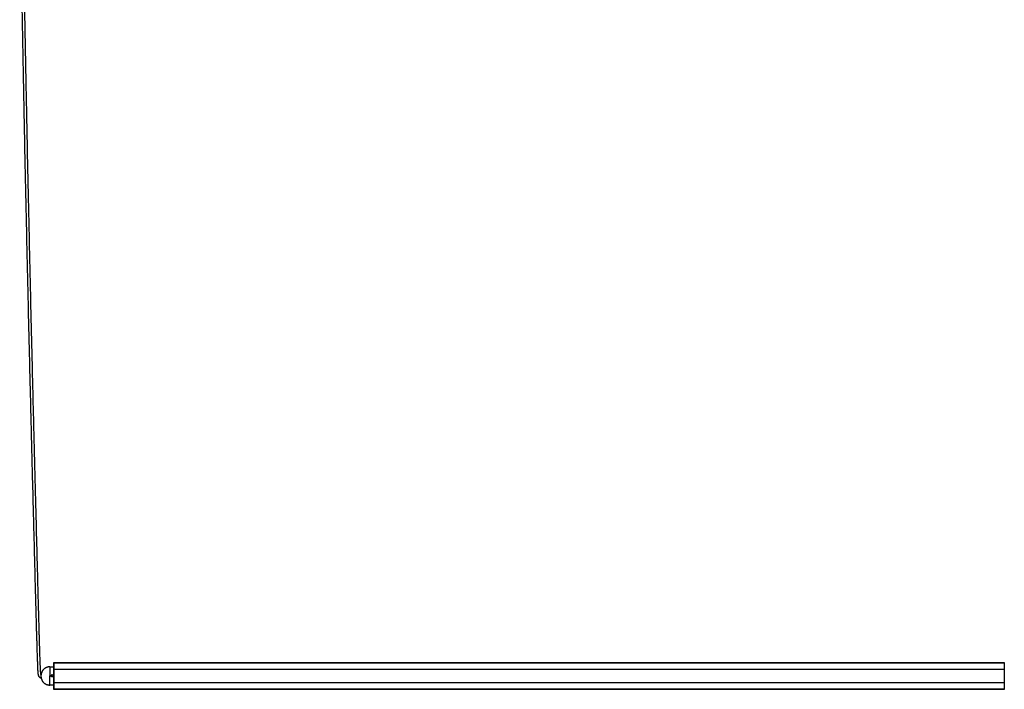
# Model space of a CAD drawing. Header units: millimetres. Extents: x -1144 to 1048, y 1092 to 3279.
# Tile 1 of 8: x -1138 to 106, y 1092 to 1937. Entities that reach past the tile are written whole.
import ezdxf

# ---------------------------------------------------------------- set-up
doc = ezdxf.new("R2010")
doc.units = ezdxf.units.MM
doc.layers.add('Make2D$Visible$Curvas', color=7, linetype='Continuous')

msp = doc.modelspace()

# ---------------------------------------------------------------- linework, layer by layer
at = {"layer": 'Make2D$Visible$Curvas', "color": 7, "lineweight": -3}
for points, knots in [([(-1110.6, 1105.6), (-1110.7, 1105.7), (-1110.7, 1105.7), (-1110.8, 1105.7), (-1110.8, 1105.7), (-1110.9, 1105.7), (-1111, 1105.8), (-1111, 1105.8), (-1111.1, 1105.8), (-1111.2, 1105.9), (-1111.3, 1105.9), (-1111.3, 1105.9), (-1111.4, 1106), (-1111.5, 1106), (-1111.5, 1106), (-1111.6, 1106.1), (-1111.7, 1106.1), (-1111.7, 1106.2), (-1111.8, 1106.2), (-1111.9, 1106.2), (-1111.9, 1106.3), (-1112, 1106.3), (-1112.1, 1106.4), (-1112.1, 1106.4), (-1112.2, 1106.5), (-1112.2, 1106.5), (-1112.3, 1106.6), (-1112.3, 1106.6), (-1112.4, 1106.7), (-1112.5, 1106.7), (-1112.5, 1106.8), (-1112.6, 1106.8), (-1112.6, 1106.9), (-1112.7, 1106.9), (-1112.7, 1107), (-1112.8, 1107), (-1112.8, 1107.1), (-1112.9, 1107.2), (-1112.9, 1107.2), (-1113, 1107.3), (-1113, 1107.3), (-1113, 1107.4), (-1113.1, 1107.5), (-1113.1, 1107.5), (-1113.2, 1107.6), (-1113.2, 1107.6), (-1113.2, 1107.7), (-1113.3, 1107.8), (-1113.3, 1107.8), (-1113.3, 1107.9), (-1113.4, 1107.9), (-1113.4, 1108), (-1113.4, 1108.1), (-1113.5, 1108.1), (-1113.5, 1108.2), (-1113.5, 1108.3), (-1113.6, 1108.3), (-1113.6, 1108.4), (-1113.6, 1108.5), (-1113.6, 1108.5), (-1113.7, 1108.6), (-1113.7, 1108.7), (-1113.7, 1108.7), (-1113.7, 1108.8), (-1113.8, 1108.9), (-1113.8, 1108.9), (-1113.8, 1109), (-1113.8, 1109.1), (-1113.8, 1109.1), (-1113.9, 1109.2), (-1113.9, 1109.3), (-1113.9, 1109.3), (-1113.9, 1109.4), (-1114, 1109.5), (-1114, 1109.5), (-1114, 1109.6), (-1114, 1109.7), (-1114, 1109.8), (-1114, 1109.8), (-1114.1, 1109.9), (-1114.1, 1109.9), (-1114.1, 1109.9), (-1114.1, 1110), (-1114.1, 1110), (-1114.1, 1110.1), (-1114.1, 1110.1), (-1114.1, 1110.1), (-1114.1, 1110.2), (-1114.1, 1110.2), (-1114.2, 1110.3), (-1114.2, 1110.3), (-1114.2, 1110.3), (-1114.2, 1110.4), (-1114.2, 1110.4), (-1114.2, 1110.5), (-1114.2, 1110.5), (-1114.2, 1110.6), (-1114.2, 1110.7), (-1114.3, 1110.8), (-1114.3, 1110.9), (-1114.3, 1111), (-1114.3, 1111), (-1114.3, 1111.1), (-1114.3, 1111.2), (-1114.3, 1111.2), (-1114.3, 1111.3), (-1114.3, 1111.4), (-1114.4, 1111.5), (-1114.4, 1111.5), (-1114.4, 1111.6), (-1114.4, 1111.7), (-1114.4, 1111.8), (-1114.4, 1111.9), (-1114.4, 1112), (-1114.4, 1112.1), (-1114.4, 1112.2), (-1114.4, 1112.3), (-1114.4, 1112.4), (-1114.5, 1112.5), (-1114.5, 1112.6), (-1114.5, 1112.7), (-1114.5, 1112.8), (-1114.5, 1112.9), (-1114.5, 1113), (-1114.5, 1113.2), (-1114.5, 1113.3), (-1114.5, 1113.4), (-1114.5, 1113.6), (-1114.6, 1113.7), (-1114.6, 1113.8), (-1114.6, 1114), (-1114.6, 1114.2), (-1114.6, 1114.3), (-1114.6, 1114.5), (-1114.6, 1114.6), (-1114.6, 1114.8), (-1114.6, 1115), (-1114.6, 1115.2), (-1114.7, 1115.4), (-1114.7, 1115.6), (-1114.7, 1115.8), (-1114.7, 1115.9), (-1114.7, 1116.2), (-1114.7, 1116.4), (-1114.7, 1116.6), (-1114.7, 1116.8), (-1114.7, 1117), (-1114.8, 1117.3), (-1114.8, 1117.8), (-1114.8, 1118.3), (-1114.8, 1118.8), (-1114.9, 1119.4), (-1114.9, 1120), (-1114.9, 1120.6), (-1114.9, 1121.2), (-1115, 1121.9), (-1115, 1122.6), (-1115, 1123.3), (-1115.1, 1124.1), (-1115.1, 1124.8), (-1115.1, 1125.7), (-1115.1, 1126.5), (-1115.2, 1127.3), (-1115.2, 1128.3), (-1115.2, 1129.2), (-1115.3, 1130.2), (-1115.3, 1131.2), (-1115.3, 1132.3), (-1115.4, 1133.3), (-1115.4, 1134.5), (-1115.5, 1135.6), (-1115.5, 1136.8), (-1115.5, 1138.1), (-1115.6, 1139.4), (-1115.6, 1140.6), (-1115.7, 1142), (-1115.7, 1143.4), (-1115.8, 1144.8), (-1115.8, 1146.4), (-1115.8, 1147.9), (-1115.9, 1149.4), (-1115.9, 1151.1), (-1116, 1152.7), (-1116, 1154.4), (-1116.1, 1156.2), (-1116.1, 1158), (-1116.2, 1159.8), (-1116.3, 1161.7), (-1116.3, 1163.7), (-1116.4, 1165.6), (-1116.4, 1167.7), (-1116.5, 1169.8), (-1116.6, 1171.9), (-1116.6, 1174.2), (-1116.7, 1176.5), (-1116.7, 1178.7), (-1116.8, 1181.1), (-1116.9, 1183.6), (-1116.9, 1186), (-1117, 1188.6), (-1117.1, 1191.2), (-1117.2, 1193.8), (-1117.2, 1196.5), (-1117.3, 1199.3), (-1117.4, 1202.1), (-1117.5, 1205), (-1117.5, 1208), (-1117.6, 1210.9), (-1117.7, 1214.1), (-1117.8, 1217.2), (-1117.9, 1220.3), (-1118, 1223.7), (-1118.1, 1227), (-1118.1, 1230.3), (-1118.2, 1233.9), (-1118.3, 1237.4), (-1118.4, 1240.9), (-1118.5, 1244.7), (-1118.6, 1248.4), (-1118.7, 1252.1), (-1118.8, 1256.1), (-1118.9, 1260), (-1119, 1264), (-1119.1, 1268.2), (-1119.2, 1272.3), (-1119.3, 1276.5), (-1119.5, 1280.9), (-1119.6, 1285.3), (-1119.7, 1289.7), (-1119.8, 1294.3), (-1119.9, 1298.9), (-1120, 1303.5), (-1120.2, 1308.4), (-1120.3, 1313.2), (-1120.4, 1318.1), (-1120.5, 1323.2), (-1120.7, 1328.3), (-1120.8, 1333.4), (-1120.9, 1338.7), (-1121.1, 1344.1), (-1121.2, 1349.4), (-1121.4, 1354.9), (-1121.5, 1360.3), (-1121.6, 1365.8), (-1121.8, 1371.5), (-1121.9, 1377.1), (-1122.1, 1382.8), (-1122.2, 1388.7), (-1122.4, 1394.5), (-1122.5, 1400.4), (-1122.7, 1406.5), (-1122.8, 1412.6), (-1123, 1418.7), (-1123.1, 1425), (-1123.3, 1431.3), (-1123.4, 1437.6), (-1123.8, 1450.7), (-1124.1, 1463.9), (-1124.4, 1477.1), (-1124.8, 1491), (-1125.1, 1504.9), (-1125.4, 1518.7), (-1125.8, 1533.3), (-1126.1, 1547.8), (-1126.5, 1562.3), (-1127.2, 1593), (-1127.9, 1623.6), (-1128.6, 1654.3), (-1128.9, 1670.3), (-1129.3, 1686.3), (-1129.6, 1702.3), (-1130, 1718.6), (-1130.4, 1734.9), (-1130.7, 1751.3), (-1131.1, 1767.9), (-1131.4, 1784.5), (-1131.7, 1801.1), (-1131.9, 1809.4), (-1132.1, 1817.8), (-1132.2, 1826.2), (-1132.4, 1834.6), (-1132.6, 1843), (-1132.7, 1851.4), (-1132.9, 1859.9), (-1133.1, 1868.3), (-1133.2, 1876.8), (-1133.4, 1885.2), (-1133.5, 1893.7), (-1133.7, 1902.2), (-1133.8, 1910.7), (-1134, 1919.1), (-1134.2, 1927.6), (-1134.3, 1936.1), (-1134.5, 1944.6), (-1134.6, 1953.1), (-1134.7, 1961.5), (-1134.9, 1970), (-1135, 1978.5), (-1135.2, 1987), (-1135.3, 1995.4), (-1135.4, 2003.9), (-1135.6, 2012.3), (-1135.7, 2020.7), (-1135.8, 2029.2), (-1136, 2037.6), (-1136.1, 2046), (-1136.2, 2054.4), (-1136.4, 2062.7), (-1136.5, 2071.1), (-1136.6, 2079.4), (-1136.7, 2087.7), (-1136.8, 2096), (-1136.9, 2104.3), (-1137, 2112.6), (-1137.1, 2120.8), (-1137.3, 2129.1), (-1137.4, 2137.2), (-1137.5, 2145.4), (-1137.5, 2153.6), (-1137.6, 2161.5), (-1137.7, 2169.3), (-1137.8, 2177.2)], [4.94403, 4.94403, 4.94403, 4.94403, 5.08765, 5.08765, 5.08765, 5.324534, 5.324534, 5.324534, 5.563134, 5.563134, 5.563134, 5.797794, 5.797794, 5.797794, 6.030243, 6.030243, 6.030243, 6.262381, 6.262381, 6.262381, 6.492395, 6.492395, 6.492395, 6.719599, 6.719599, 6.719599, 6.94703, 6.94703, 6.94703, 7.172655, 7.172655, 7.172655, 7.396195, 7.396195, 7.396195, 7.61764, 7.61764, 7.61764, 7.840306, 7.840306, 7.840306, 8.058552, 8.058552, 8.058552, 8.274808, 8.274808, 8.274808, 8.490618, 8.490618, 8.490618, 8.704487, 8.704487, 8.704487, 8.919263, 8.919263, 8.919263, 9.13059, 9.13059, 9.13059, 9.342839, 9.342839, 9.342839, 9.556123, 9.556123, 9.556123, 9.770158, 9.770158, 9.770158, 9.984152, 9.984152, 9.984152, 10.19986, 10.19986, 10.19986, 10.418903, 10.418903, 10.418903, 10.639895, 10.639895, 10.639895, 10.751547, 10.751547, 10.751547, 10.86534, 10.86534, 10.86534, 10.987133, 10.987133, 10.987133, 11.119121, 11.119121, 11.119121, 11.261042, 11.261042, 11.261042, 11.412497, 11.412497, 11.412497, 11.751243, 11.751243, 11.751243, 11.944211, 11.944211, 11.944211, 12.151054, 12.151054, 12.151054, 12.378331, 12.378331, 12.378331, 12.627551, 12.627551, 12.627551, 12.899366, 12.899366, 12.899366, 13.197146, 13.197146, 13.197146, 13.522483, 13.522483, 13.522483, 13.878462, 13.878462, 13.878462, 14.269149, 14.269149, 14.269149, 14.695047, 14.695047, 14.695047, 15.158063, 15.158063, 15.158063, 15.661205, 15.661205, 15.661205, 16.206381, 16.206381, 16.206381, 16.798001, 16.798001, 16.798001, 17.435153, 17.435153, 17.435153, 18.121973, 18.121973, 18.121973, 19.654617, 19.654617, 19.654617, 21.409434, 21.409434, 21.409434, 23.40823, 23.40823, 23.40823, 25.668063, 25.668063, 25.668063, 28.205231, 28.205231, 28.205231, 31.038871, 31.038871, 31.038871, 34.189195, 34.189195, 34.189195, 37.668678, 37.668678, 37.668678, 41.499826, 41.499826, 41.499826, 45.698147, 45.698147, 45.698147, 50.282612, 50.282612, 50.282612, 55.2696, 55.2696, 55.2696, 60.676664, 60.676664, 60.676664, 66.525696, 66.525696, 66.525696, 72.830177, 72.830177, 72.830177, 79.608118, 79.608118, 79.608118, 86.878967, 86.878967, 86.878967, 94.661221, 94.661221, 94.661221, 102.971225, 102.971225, 102.971225, 111.826501, 111.826501, 111.826501, 121.245356, 121.245356, 121.245356, 131.245274, 131.245274, 131.245274, 141.843967, 141.843967, 141.843967, 153.059713, 153.059713, 153.059713, 164.910274, 164.910274, 164.910274, 177.412803, 177.412803, 177.412803, 190.586598, 190.586598, 190.586598, 204.447445, 204.447445, 204.447445, 219.014246, 219.014246, 219.014246, 234.305366, 234.305366, 234.305366, 250.335295, 250.335295, 250.335295, 266.769481, 266.769481, 266.769481, 283.732659, 283.732659, 283.732659, 301.367773, 301.367773, 301.367773, 319.646942, 319.646942, 319.646942, 338.542523, 338.542523, 338.542523, 378.07321, 378.07321, 378.07321, 419.738261, 419.738261, 419.738261, 463.314808, 463.314808, 463.314808, 555.318322, 555.318322, 555.318322, 603.300881, 603.300881, 603.300881, 652.308781, 652.308781, 652.308781, 702.121009, 702.121009, 702.121009, 727.258299, 727.258299, 727.258299, 752.515552, 752.515552, 752.515552, 777.860137, 777.860137, 777.860137, 803.26723, 803.26723, 803.26723, 828.712201, 828.712201, 828.712201, 854.161663, 854.161663, 854.161663, 879.590499, 879.590499, 879.590499, 904.971025, 904.971025, 904.971025, 930.275578, 930.275578, 930.275578, 955.475276, 955.475276, 955.475276, 980.5454, 980.5454, 980.5454, 1005.454252, 1005.454252, 1005.454252, 1030.177074, 1030.177074, 1030.177074, 1054.68541, 1054.68541, 1054.68541, 1078.351512, 1078.351512, 1078.351512, 1078.351512]), ([(-1135, 2177.2), (-1134.9, 2169.4), (-1134.8, 2161.5), (-1134.7, 2153.6), (-1134.7, 2145.4), (-1134.6, 2137.3), (-1134.5, 2129.1), (-1134.3, 2120.9), (-1134.2, 2112.6), (-1134.1, 2104.4), (-1134, 2096.1), (-1133.9, 2087.8), (-1133.8, 2079.5), (-1133.7, 2071.1), (-1133.6, 2062.8), (-1133.4, 2054.4), (-1133.3, 2046), (-1133.2, 2037.6), (-1133, 2029.2), (-1132.9, 2020.8), (-1132.8, 2012.3), (-1132.6, 2003.9), (-1132.5, 1995.5), (-1132.4, 1987), (-1132.2, 1978.5), (-1132.1, 1970.1), (-1131.9, 1961.6), (-1131.8, 1953.1), (-1131.7, 1944.6), (-1131.5, 1936.2), (-1131.4, 1927.7), (-1131.2, 1919.2), (-1131, 1910.7), (-1130.9, 1902.2), (-1130.7, 1893.8), (-1130.6, 1885.3), (-1130.4, 1876.8), (-1130.3, 1868.4), (-1130.1, 1859.9), (-1129.9, 1851.5), (-1129.8, 1843.1), (-1129.6, 1834.7), (-1129.4, 1826.2), (-1129.3, 1817.9), (-1129.1, 1809.5), (-1128.9, 1801.1), (-1128.6, 1784.5), (-1128.3, 1767.9), (-1127.9, 1751.3), (-1127.6, 1735), (-1127.2, 1718.6), (-1126.9, 1702.3), (-1126.5, 1686.3), (-1126.1, 1670.3), (-1125.8, 1654.3), (-1125.1, 1623.7), (-1124.4, 1593), (-1123.7, 1562.4), (-1123.3, 1547.9), (-1123, 1533.3), (-1122.6, 1518.8), (-1122.3, 1504.9), (-1122, 1491), (-1121.6, 1477.2), (-1121.3, 1464), (-1121, 1450.8), (-1120.6, 1437.6), (-1120.5, 1431.3), (-1120.3, 1425), (-1120.2, 1418.8), (-1120, 1412.7), (-1119.9, 1406.6), (-1119.7, 1400.5), (-1119.6, 1394.6), (-1119.4, 1388.7), (-1119.3, 1382.8), (-1119.1, 1377.2), (-1119, 1371.5), (-1118.8, 1365.9), (-1118.7, 1360.4), (-1118.6, 1354.9), (-1118.4, 1349.5), (-1118.3, 1344.1), (-1118.1, 1338.8), (-1118, 1333.4), (-1117.9, 1328.3), (-1117.8, 1323.2), (-1117.6, 1318.2), (-1117.5, 1313.3), (-1117.4, 1308.4), (-1117.2, 1303.6), (-1117.1, 1299), (-1117, 1294.4), (-1116.9, 1289.7), (-1116.8, 1285.3), (-1116.7, 1281), (-1116.5, 1276.6), (-1116.4, 1272.4), (-1116.3, 1268.2), (-1116.2, 1264.1), (-1116.1, 1260.1), (-1116, 1256.2), (-1115.9, 1252.2), (-1115.8, 1248.5), (-1115.7, 1244.7), (-1115.6, 1241), (-1115.5, 1237.5), (-1115.4, 1233.9), (-1115.3, 1230.4), (-1115.3, 1227.1), (-1115.2, 1223.8), (-1115.1, 1220.4), (-1115, 1217.3), (-1114.9, 1214.1), (-1114.8, 1211), (-1114.7, 1208.1), (-1114.7, 1205.1), (-1114.6, 1202.2), (-1114.5, 1199.4), (-1114.4, 1196.6), (-1114.4, 1193.8), (-1114.3, 1191.3), (-1114.2, 1188.7), (-1114.1, 1186.1), (-1114.1, 1183.6), (-1114, 1181.2), (-1113.9, 1178.8), (-1113.9, 1176.5), (-1113.8, 1174.3), (-1113.8, 1172), (-1113.7, 1169.9), (-1113.6, 1167.8), (-1113.6, 1165.7), (-1113.5, 1163.8), (-1113.5, 1161.8), (-1113.4, 1159.9), (-1113.4, 1158.1), (-1113.3, 1156.3), (-1113.2, 1154.5), (-1113.2, 1152.8), (-1113.1, 1151.2), (-1113.1, 1149.5), (-1113, 1148), (-1113, 1146.4), (-1113, 1144.9), (-1112.9, 1143.5), (-1112.9, 1142.1), (-1112.8, 1140.7), (-1112.8, 1139.4), (-1112.7, 1138.2), (-1112.7, 1136.9), (-1112.7, 1135.7), (-1112.6, 1134.6), (-1112.6, 1133.4), (-1112.5, 1132.4), (-1112.5, 1131.3), (-1112.5, 1130.3), (-1112.4, 1129.3), (-1112.4, 1128.4), (-1112.4, 1127.4), (-1112.3, 1126.6), (-1112.3, 1125.8), (-1112.3, 1124.9), (-1112.3, 1124.2), (-1112.2, 1123.4), (-1112.2, 1122.7), (-1112.2, 1122), (-1112.1, 1121.3), (-1112.1, 1120.7), (-1112.1, 1120.1), (-1112.1, 1119.5), (-1112, 1118.9), (-1112, 1118.4), (-1112, 1117.9), (-1112, 1117.4), (-1111.9, 1117.2), (-1111.9, 1117), (-1111.9, 1116.7), (-1111.9, 1116.5), (-1111.9, 1116.3), (-1111.9, 1116.1), (-1111.9, 1115.9), (-1111.9, 1115.7), (-1111.9, 1115.5), (-1111.8, 1115.3), (-1111.8, 1115.2), (-1111.8, 1115), (-1111.8, 1114.8), (-1111.8, 1114.7), (-1111.8, 1114.5), (-1111.8, 1114.3), (-1111.8, 1114.2), (-1111.8, 1114), (-1111.8, 1113.9), (-1111.7, 1113.8), (-1111.7, 1113.6), (-1111.7, 1113.5), (-1111.7, 1113.4), (-1111.7, 1113.3), (-1111.7, 1113.1), (-1111.7, 1113), (-1111.7, 1112.9), (-1111.7, 1112.8), (-1111.7, 1112.7), (-1111.7, 1112.6), (-1111.6, 1112.5), (-1111.6, 1112.4), (-1111.6, 1112.3), (-1111.6, 1112.3), (-1111.6, 1112.2), (-1111.6, 1112.1), (-1111.6, 1112), (-1111.6, 1111.9), (-1111.6, 1111.9), (-1111.6, 1111.8), (-1111.6, 1111.7), (-1111.6, 1111.7), (-1111.5, 1111.6), (-1111.5, 1111.6), (-1111.5, 1111.5), (-1111.5, 1111.5), (-1111.5, 1111.4), (-1111.5, 1111.4), (-1111.5, 1111.3), (-1111.5, 1111.2), (-1111.5, 1111.1), (-1111.5, 1111.1), (-1111.5, 1111), (-1111.4, 1111), (-1111.4, 1111), (-1111.4, 1110.9), (-1111.4, 1110.9), (-1111.4, 1110.9), (-1111.4, 1110.8), (-1111.4, 1110.8), (-1111.4, 1110.8), (-1111.4, 1110.7), (-1111.4, 1110.7), (-1111.4, 1110.7), (-1111.4, 1110.7), (-1111.4, 1110.6), (-1111.4, 1110.6), (-1111.3, 1110.6), (-1111.3, 1110.5), (-1111.3, 1110.5), (-1111.3, 1110.4), (-1111.3, 1110.4), (-1111.3, 1110.3), (-1111.3, 1110.2), (-1111.2, 1110.2), (-1111.2, 1110.1), (-1111.2, 1110.1), (-1111.2, 1110), (-1111.2, 1110), (-1111.2, 1109.9), (-1111.1, 1109.9), (-1111.1, 1109.8), (-1111.1, 1109.8), (-1111.1, 1109.7), (-1111.1, 1109.7), (-1111.1, 1109.7), (-1111.1, 1109.6), (-1111, 1109.6), (-1111, 1109.5), (-1111, 1109.5), (-1111, 1109.5), (-1111, 1109.4), (-1111, 1109.4)], [161.355299, 161.355299, 161.355299, 161.355299, 184.988848, 184.988848, 184.988848, 209.494775, 209.494775, 209.494775, 234.215326, 234.215326, 234.215326, 259.122034, 259.122034, 259.122034, 284.190132, 284.190132, 284.190132, 309.387911, 309.387911, 309.387911, 334.690647, 334.690647, 334.690647, 360.069449, 360.069449, 360.069449, 385.496649, 385.496649, 385.496649, 410.944557, 410.944557, 410.944557, 436.388051, 436.388051, 436.388051, 461.793737, 461.793737, 461.793737, 487.136985, 487.136985, 487.136985, 512.392963, 512.392963, 512.392963, 537.52904, 537.52904, 537.52904, 587.339011, 587.339011, 587.339011, 636.344862, 636.344862, 636.344862, 684.325565, 684.325565, 684.325565, 776.325897, 776.325897, 776.325897, 819.901105, 819.901105, 819.901105, 861.564984, 861.564984, 861.564984, 901.094672, 901.094672, 901.094672, 919.989822, 919.989822, 919.989822, 938.26861, 938.26861, 938.26861, 955.903395, 955.903395, 955.903395, 972.866302, 972.866302, 972.866302, 989.300273, 989.300273, 989.300273, 1005.329984, 1005.329984, 1005.329984, 1020.620865, 1020.620865, 1020.620865, 1035.187405, 1035.187405, 1035.187405, 1049.047967, 1049.047967, 1049.047967, 1062.221448, 1062.221448, 1062.221448, 1074.723633, 1074.723633, 1074.723633, 1086.573815, 1086.573815, 1086.573815, 1097.789143, 1097.789143, 1097.789143, 1108.387374, 1108.387374, 1108.387374, 1118.386781, 1118.386781, 1118.386781, 1127.805068, 1127.805068, 1127.805068, 1136.659712, 1136.659712, 1136.659712, 1144.969012, 1144.969012, 1144.969012, 1152.750478, 1152.750478, 1152.750478, 1160.020443, 1160.020443, 1160.020443, 1166.797388, 1166.797388, 1166.797388, 1173.100746, 1173.100746, 1173.100746, 1178.948503, 1178.948503, 1178.948503, 1184.354116, 1184.354116, 1184.354116, 1189.339447, 1189.339447, 1189.339447, 1193.92201, 1193.92201, 1193.92201, 1198.118134, 1198.118134, 1198.118134, 1201.946735, 1201.946735, 1201.946735, 1205.423248, 1205.423248, 1205.423248, 1208.570081, 1208.570081, 1208.570081, 1211.399599, 1211.399599, 1211.399599, 1213.931859, 1213.931859, 1213.931859, 1216.185798, 1216.185798, 1216.185798, 1218.177463, 1218.177463, 1218.177463, 1219.923573, 1219.923573, 1219.923573, 1221.445457, 1221.445457, 1221.445457, 1222.125958, 1222.125958, 1222.125958, 1222.756037, 1222.756037, 1222.756037, 1223.339698, 1223.339698, 1223.339698, 1223.875942, 1223.875942, 1223.875942, 1224.368997, 1224.368997, 1224.368997, 1224.820602, 1224.820602, 1224.820602, 1225.233538, 1225.233538, 1225.233538, 1225.609482, 1225.609482, 1225.609482, 1225.948754, 1225.948754, 1225.948754, 1226.25507, 1226.25507, 1226.25507, 1226.531142, 1226.531142, 1226.531142, 1226.77827, 1226.77827, 1226.77827, 1226.99939, 1226.99939, 1226.99939, 1227.195078, 1227.195078, 1227.195078, 1227.366929, 1227.366929, 1227.366929, 1227.520827, 1227.520827, 1227.520827, 1227.77434, 1227.77434, 1227.77434, 1227.881822, 1227.881822, 1227.881822, 1227.981589, 1227.981589, 1227.981589, 1228.076563, 1228.076563, 1228.076563, 1228.169919, 1228.169919, 1228.169919, 1228.265541, 1228.265541, 1228.265541, 1228.360594, 1228.360594, 1228.360594, 1228.543928, 1228.543928, 1228.543928, 1228.718738, 1228.718738, 1228.718738, 1228.883617, 1228.883617, 1228.883617, 1229.039544, 1229.039544, 1229.039544, 1229.187446, 1229.187446, 1229.187446, 1229.326475, 1229.326475, 1229.326475, 1229.456345, 1229.456345, 1229.456345, 1229.544222, 1229.544222, 1229.544222, 1229.544222]), ([(-1109.2, 1115), (-1109.2, 1115), (-1109.2, 1115), (-1109.3, 1114.9), (-1109.3, 1114.9), (-1109.3, 1114.7), (-1109.4, 1114.6), (-1109.5, 1114.3), (-1109.5, 1114.2), (-1109.6, 1114), (-1109.7, 1113.9), (-1109.8, 1113.7), (-1109.8, 1113.6), (-1109.9, 1113.4), (-1110, 1113.3), (-1110, 1113.1)], [0, 0, 0, 0, 0.37557, 0.37557, 0.75114, 0.75114, 1.502279, 1.502279, 1.877849, 1.877849, 2.253419, 2.253419, 2.628989, 2.628989, 3.004559, 3.004559, 3.004559, 3.004559]), ([(-1098.2, 1108.6), (-1098.2, 1108.7), (-1098.2, 1108.9), (-1098.1, 1109.2), (-1098, 1109.3), (-1097.7, 1109.6), (-1097.6, 1109.7), (-1097.3, 1109.8), (-1097.1, 1109.8), (-1096.9, 1109.8), (-1096.8, 1109.8), (-1096.6, 1109.8), (-1096.6, 1109.8), (-1096.3, 1109.7), (-1096.2, 1109.6), (-1096, 1109.3), (-1095.9, 1109.2), (-1095.8, 1109), (-1095.8, 1108.9), (-1095.7, 1108.7), (-1095.7, 1108.6), (-1095.7, 1108.6)], [0, 0, 0, 0, 0.493806, 0.493806, 0.987612, 0.987612, 1.481418, 1.481418, 1.975223, 1.975223, 2.222126, 2.222126, 2.469029, 2.469029, 2.962835, 2.962835, 3.456641, 3.456641, 3.703544, 3.703544, 3.950447, 3.950447, 3.950447, 3.950447]), ([(-1098.2, 1109), (-1098.2, 1108.9), (-1098.2, 1108.9), (-1098.2, 1108.8), (-1098.2, 1108.7), (-1098.2, 1108.6)], [3.545964, 3.545964, 3.545964, 3.545964, 3.703544, 3.703544, 3.8731745, 3.8731745, 3.8731745, 3.8731745]), ([(-1095.7, 1108.6), (-1095.7, 1108.4), (-1095.8, 1108.2), (-1095.9, 1107.9), (-1096, 1107.8), (-1096.2, 1107.6), (-1096.3, 1107.5), (-1096.6, 1107.3), (-1096.8, 1107.3), (-1097.1, 1107.3), (-1097.3, 1107.3), (-1097.6, 1107.5), (-1097.7, 1107.6), (-1098, 1107.8), (-1098.1, 1107.9), (-1098.2, 1108.2), (-1098.2, 1108.4), (-1098.2, 1108.6)], [0, 0, 0, 0, 0.494393, 0.494393, 0.988786, 0.988786, 1.483179, 1.483179, 1.977572, 1.977572, 2.471965, 2.471965, 2.966358, 2.966358, 3.460751, 3.460751, 3.955144, 3.955144, 3.955144, 3.955144]), ([(-1097.5, 1109.7), (-1097.6, 1109.7), (-1097.7, 1109.6), (-1098, 1109.3), (-1098.1, 1109.2), (-1098.1, 1109)], [2.4748091, 2.4748091, 2.4748091, 2.4748091, 2.9665099, 2.9665099, 3.4573456, 3.4573456, 3.4573456, 3.4573456]), ([(-1097.9, 1109.4), (-1097.9, 1109.4), (-1097.9, 1109.4), (-1098, 1109.3), (-1098.1, 1109.2), (-1098.1, 1109)], [2.9628321, 2.9628321, 2.9628321, 2.9628321, 2.9628352, 2.9628352, 3.4561552, 3.4561552, 3.4561552, 3.4561552]), ([(-1096.6, 1109.8), (-1096.7, 1109.8), (-1096.8, 1109.8), (-1097.1, 1109.8), (-1097.3, 1109.8), (-1097.4, 1109.7), (-1097.4, 1109.7), (-1097.4, 1109.7)], [1.5843646, 1.5843646, 1.5843646, 1.5843646, 1.9776732, 1.9776732, 2.4720916, 2.4720916, 2.4726269, 2.4726269, 2.4726269, 2.4726269]), ([(-1097, 1109.8), (-1097.1, 1109.8), (-1097.1, 1109.8), (-1097.2, 1109.8), (-1097.3, 1109.8), (-1097.3, 1109.8)], [1.9854943, 1.9854943, 1.9854943, 1.9854943, 2.2221264, 2.2221264, 2.3064651, 2.3064651, 2.3064651, 2.3064651]), ([(-1096.1, 1109.5), (-1096.2, 1109.6), (-1096.3, 1109.7), (-1096.6, 1109.8), (-1096.8, 1109.8), (-1097, 1109.8)], [0.9997372, 0.9997372, 0.9997372, 0.9997372, 1.4814176, 1.4814176, 1.9658651, 1.9658651, 1.9658651, 1.9658651]), ([(-1095.8, 1109), (-1095.9, 1109.2), (-1096, 1109.3), (-1096.1, 1109.5), (-1096.2, 1109.6), (-1096.3, 1109.6), (-1096.4, 1109.7), (-1096.4, 1109.7)], [0.4945256, 0.4945256, 0.4945256, 0.4945256, 0.9888366, 0.9888366, 1.2360458, 1.2360458, 1.4001237, 1.4001237, 1.4001237, 1.4001237]), ([(-1095.7, 1108.6), (-1095.7, 1108.7), (-1095.8, 1108.9), (-1095.8, 1109), (-1095.8, 1109), (-1095.8, 1109)], [0, 0, 0, 0, 0.4944183, 0.4944183, 0.4944246, 0.4944246, 0.4944246, 0.4944246]), ([(-1110, 1104), (-1109.9, 1103.8), (-1109.8, 1103.5), (-1109.6, 1103.1), (-1109.5, 1102.9), (-1109.4, 1102.6), (-1109.4, 1102.6), (-1109.3, 1102.4), (-1109.3, 1102.3), (-1109.3, 1102.2), (-1109.3, 1102.2), (-1109.2, 1102.1), (-1109.2, 1102.1), (-1109.2, 1102.1)], [0, 0, 0, 0, 0.751676, 0.751676, 1.503353, 1.503353, 1.879191, 1.879191, 2.255029, 2.255029, 2.630868, 2.630868, 3.006706, 3.006706, 3.006706, 3.006706]), ([(-1104, 1097.9), (-1104, 1097.9), (-1103.9, 1097.9), (-1103.8, 1097.8), (-1103.7, 1097.8), (-1103.5, 1097.7), (-1103.3, 1097.7), (-1103, 1097.6), (-1102.9, 1097.6), (-1102.7, 1097.5)], [0, 0, 0, 0, 0.503256, 0.503256, 1.006512, 1.006512, 1.509768, 1.509768, 2.013024, 2.013024, 2.013024, 2.013024]), ([(-1102.7, 1097.5), (-1102.6, 1097.5), (-1102.4, 1097.4), (-1102.1, 1097.4), (-1102, 1097.3), (-1101.7, 1097.3), (-1101.6, 1097.2), (-1101.5, 1097.2), (-1101.5, 1097.2), (-1101.5, 1097.2), (-1101.5, 1097.2), (-1101.5, 1097.2)], [0, 0, 0, 0, 0.502131, 0.502131, 1.004263, 1.004263, 1.506394, 1.506394, 1.75746, 1.75746, 2.008525, 2.008525, 2.008525, 2.008525])]:
    msp.add_open_spline(points, degree=3, knots=knots, dxfattribs=at)
for points, weights in [([(-1099.7, 1120.1), (-1105.8, 1120.1), (-1109.2, 1115)], [1, 0.883368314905, 1]), ([(-1099.7, 1120.1), (-1099.7, 1120.1), (-1099.7, 1108.6)], [1, 0.707106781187, 1]), ([(-1094.5, 1125.1), (-1094.5, 1125.4), (-1094.5, 1125.4)], [1, 0.866025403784, 1]), ([(-1094.5, 1125.4), (-1094.5, 1125.4), (-1094.5, 1125.1)], [1, 0.866025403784, 1]), ([(-1094.5, 1124.7), (-1094.5, 1121.9), (-1094.5, 1120.1)], [1, 0.945758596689, 0.935437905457]), ([(-1094.4, 1117.2), (-1094.5, 1117.2), (-1094.5, 1124.7)], [1, 0.866025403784, 1]), ([(-1094.5, 1108.6), (-1094.5, 1120.1), (-1094.5, 1120.1)], [1, 0.707106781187, 1]), ([(105.5, 1125.4), (105.5, 1125.4), (105.5, 1125.1)], [1, 0.866025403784, 1]), ([(105.5, 1124.7), (105.5, 1117.2), (105.5, 1117.2)], [1, 0.866025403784, 1]), ([(-1110, 1113.1), (-1112.1, 1108.6), (-1110, 1104)], [1, 0.913792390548, 1]), ([(-1109.2, 1115), (-1109.2, 1115), (-1109.2, 1115)], [1, 0.999792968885, 1]), ([(-1099.7, 1097.1), (-1099.7, 1097.1), (-1099.7, 1108.6)], [1, 0.707106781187, 1]), ([(-1094.5, 1097.1), (-1094.5, 1097.1), (-1094.5, 1108.6)], [1, 0.707106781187, 1]), ([(-1094.4, 1101.1), (-1094.5, 1108.6), (-1094.4, 1116.1)], [1, 0.866025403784, 1]), ([(105.5, 1116.1), (105.5, 1108.6), (105.5, 1101.1)], [1, 0.866025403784, 1]), ([(-1109.2, 1102.1), (-1109.2, 1102.1), (-1109.2, 1102.1)], [1, 0.999792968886, 1]), ([(-1109.2, 1102.1), (-1107.3, 1099.2), (-1104, 1097.9)], [1, 0.955771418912, 1]), ([(-1101.5, 1097.2), (-1100.6, 1097.1), (-1099.7, 1097.1)], [1, 0.997084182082, 1]), ([(-1094.5, 1092.4), (-1094.5, 1099.9), (-1094.4, 1099.9)], [1, 0.866025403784, 1]), ([(-1094.5, 1097.1), (-1094.5, 1095.2), (-1094.5, 1092.4)], [0.935437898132, 0.945758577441, 1]), ([(105.5, 1099.9), (105.5, 1099.9), (105.5, 1092.4)], [0.999892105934, 0.866079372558, 1]), ([(-1094.5, 1091.7), (-1094.5, 1091.7), (-1094.5, 1092)], [1, 0.866025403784, 1]), ([(-1094.5, 1092), (-1094.5, 1091.7), (-1094.5, 1091.7)], [1, 0.866025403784, 1]), ([(105.5, 1092), (105.5, 1091.7), (105.5, 1091.7)], [1, 0.866025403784, 1])]:
    msp.add_rational_spline(points, weights, degree=2, dxfattribs=at)
for points, degree in [([(-1099.7, 1120.1), (-1094.5, 1120.1)], 1), ([(-1094.5, 1125.4), (105.5, 1125.4)], 1), ([(-1094.5, 1125.1), (105.5, 1125.1)], 1), ([(-1094.5, 1125.1), (-1094.5, 1124.7)], 1), ([(-1094.5, 1124.7), (-1094.5, 1125.1)], 1), ([(105.5, 1125.1), (105.5, 1124.7)], 1), ([(-1098.1, 1109), (-1098.2, 1108.9), (-1098.2, 1108.7), (-1098.2, 1108.6)], 3), ([(-1098.2, 1108.6), (-1098.2, 1108.4), (-1098.2, 1108.2), (-1098.1, 1108.1)], 3), ([(-1097.4, 1109.7), (-1097.6, 1109.7), (-1097.7, 1109.6), (-1097.9, 1109.4)], 3), ([(-1095.8, 1109), (-1095.9, 1109.2), (-1096, 1109.3), (-1096.1, 1109.4)], 3), ([(-1095.7, 1108.6), (-1095.7, 1108.7), (-1095.7, 1108.8), (-1095.8, 1109)], 3), ([(-1095.8, 1108.1), (-1095.8, 1108.2), (-1095.7, 1108.4), (-1095.7, 1108.6)], 3), ([(-1094.4, 1117.2), (105.5, 1117.2)], 1), ([(-1094.4, 1117.2), (-1094.4, 1117.2)], 1), ([(-1094.4, 1116.1), (-1094.4, 1116.5)], 1), ([(105.5, 1116.5), (105.5, 1116.1)], 1), ([(-1094.5, 1097.1), (-1099.7, 1097.1)], 1), ([(-1094.4, 1100.7), (-1094.4, 1101.1)], 1), ([(105.5, 1099.9), (-1094.4, 1099.9)], 1), ([(-1094.4, 1099.9), (-1094.4, 1099.9)], 1), ([(105.5, 1101.1), (105.5, 1100.7)], 1), ([(-1094.5, 1092), (-1094.5, 1092.4)], 1), ([(-1094.5, 1092.4), (-1094.5, 1092)], 1), ([(105.5, 1092), (-1094.5, 1092)], 1), ([(105.5, 1091.7), (-1094.5, 1091.7)], 1), ([(105.5, 1092.4), (105.5, 1092)], 1)]:
    msp.add_open_spline(points, degree=degree, dxfattribs=at)
for points, weights, knots in [([(-1094.5, 1117.1), (-1094.5, 1117.1), (-1094.5, 1117.1), (-1094.5, 1117.1), (-1094.5, 1108.6)], [0.995185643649, 0.997572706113, 1, 0.707106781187, 1], [-17.140986, -17.140986, -17.140986, -17.000101, -17.000101, 0, 0, 0]), ([(-1094.5, 1100.1), (-1094.5, 1100.1), (-1094.5, 1100.1), (-1094.5, 1100.1), (-1094.5, 1108.6)], [0.995178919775, 0.997569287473, 1, 0.707106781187, 1], [16.859018, 16.859018, 16.859018, 17.000101, 17.000101, 34.000202, 34.000202, 34.000202]), ([(-1094.4, 1116.5), (-1094.4, 1116.7), (-1094.4, 1117), (-1094.4, 1117.2), (-1094.4, 1117.2)], [1, 0.866025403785, 1, 0.866025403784, 1], [-1.154707, -1.154707, -1.154707, -0.577355, -0.577355, 0, 0, 0]), ([(105.5, 1117.2), (105.5, 1117.2), (105.5, 1117), (105.5, 1116.7), (105.5, 1116.5)], [1, 0.866025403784, 1, 0.866025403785, 1], [-1.154707, -1.154707, -1.154707, -0.577352, -0.577352, 0, 0, 0]), ([(-1094.4, 1099.9), (-1094.4, 1099.9), (-1094.4, 1100.2), (-1094.4, 1100.4), (-1094.4, 1100.7)], [1, 0.866025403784, 1, 0.866025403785, 1], [-1.154707, -1.154707, -1.154707, -0.577352, -0.577352, 0, 0, 0]), ([(105.5, 1100.7), (105.5, 1100.4), (105.5, 1100.2), (105.5, 1099.9), (105.5, 1099.9)], [1, 0.866025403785, 1, 0.866025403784, 1], [-1.154707, -1.154707, -1.154707, -0.577355, -0.577355, 0, 0, 0])]:
    msp.add_rational_spline(points, weights, degree=2, knots=knots, dxfattribs=at)

doc.saveas('drawing.dxf')
